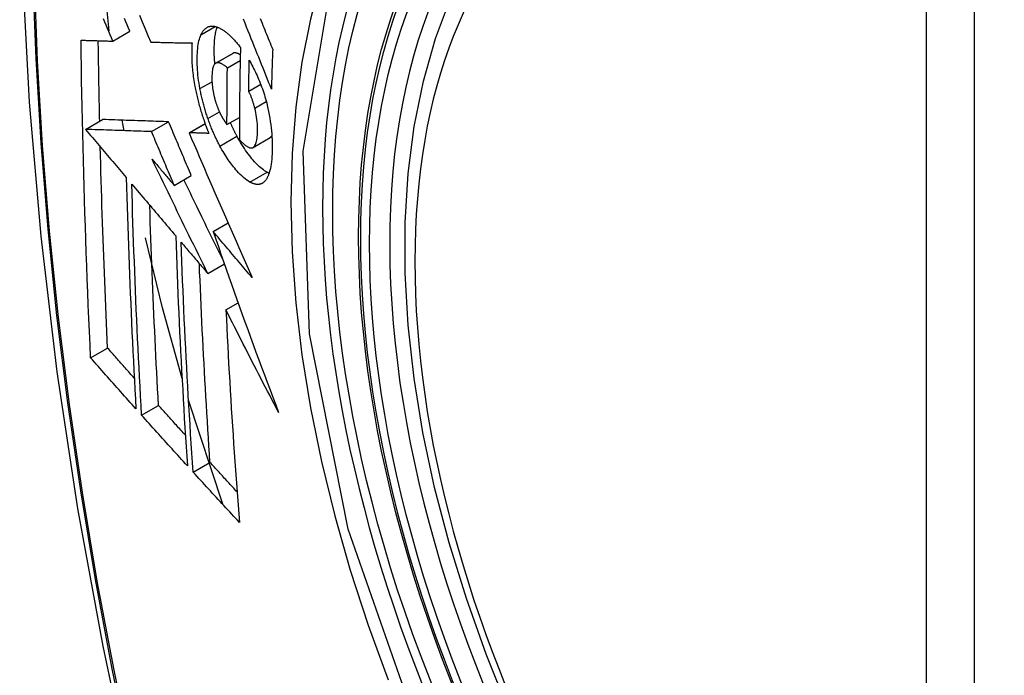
# Model space of a CAD drawing. Header units: inches. Extents: x 12 to 265, y 22 to 126.
# Tile 96 of 110: x 254.512 to 254.852, y 101.046 to 101.273. Entities that reach past the tile are written whole.
import ezdxf

# ---------------------------------------------------------------- set-up
doc = ezdxf.new("R2010")
doc.units = ezdxf.units.IN
doc.header["$MEASUREMENT"] = 0
doc.layers.add('Visible Edges(ANSI)', color=7, linetype='Continuous', lineweight=25)
doc.layers.add('Visible Tangent Edges(ANSI)', color=7, linetype='Continuous', lineweight=25)

msp = doc.modelspace()

# ---------------------------------------------------------------- linework, layer by layer
at = {"layer": 'Visible Edges(ANSI)'}
for p, q in [((254.5431, 101.2692), (254.5408, 101.29135)), ((254.54435, 101.26559), (254.55024, 101.26899)), ((254.55744, 101.26524), (254.55755, 101.26524)), ((254.57987, 101.25795), (254.58577, 101.26135)), ((254.58394, 101.25636), (254.58837, 101.25891)), ((254.5913, 101.24826), (254.59545, 101.25066)), ((254.53492, 101.23509), (254.54081, 101.23849)), ((254.54081, 101.23849), (254.54081, 101.23849)), ((254.54821, 101.23464), (254.54759, 101.23826)), ((254.55772, 101.23432), (254.56362, 101.23772)), ((254.5707, 101.23391), (254.57622, 101.23709)), ((254.5838, 101.23674), (254.58811, 101.23923)), ((254.53492, 101.23509), (254.53492, 101.23509)), ((254.57086, 101.2339), (254.5707, 101.23391)), ((254.5928, 101.22883), (254.5987, 101.23224)), ((254.5987, 101.23224), (254.59875, 101.23226)), ((254.56558, 101.21573), (254.57148, 101.21913)), ((254.57904, 101.19979), (254.58416, 101.20274)), ((254.57716, 101.1853), (254.5829, 101.18861)), ((254.58345, 101.1727), (254.58766, 101.17513)), ((254.53667, 101.15616), (254.54253, 101.15954)), ((254.55429, 101.13635), (254.56014, 101.13972)), ((254.58232, 101.10554), (254.57053, 101.14149)), ((254.57209, 101.11666), (254.57793, 101.12003))]:
    msp.add_line(p, q, dxfattribs=at)
at = {"layer": 'Visible Edges(ANSI)', "flags": 128}
for points in [[(254.56619, 101.6677), (254.55335, 101.62964), (254.54229, 101.59046), (254.53299, 101.55022), (254.52543, 101.509), (254.51959, 101.46686), (254.51544, 101.42387), (254.51297, 101.38007), (254.51215, 101.33555), (254.51296, 101.29035), (254.51539, 101.24454), (254.51941, 101.19819), (254.52501, 101.15135), (254.53216, 101.1041), (254.54084, 101.0565), (254.55103, 101.00863), (254.5627, 100.96054)], [(254.68114, 101.03456), (254.6734, 101.05372), (254.66654, 101.07296), (254.6606, 101.09219), (254.65559, 101.11134), (254.65156, 101.13031), (254.6485, 101.14904), (254.64645, 101.16743), (254.64542, 101.18541), (254.64543, 101.20289), (254.64647, 101.21982), (254.64855, 101.23612), (254.65168, 101.2517), (254.65586, 101.26652), (254.66109, 101.28048), (254.66736, 101.29353), (254.67466, 101.30559), (254.68297, 101.31657), (254.69227, 101.3264), (254.70249, 101.33501), (254.71358, 101.34232)], [(254.55354, 101.27453), (254.55452, 101.2722), (254.5555, 101.26987), (254.55647, 101.26755), (254.55744, 101.26524)], [(254.54435, 101.26559), (254.54388, 101.26669), (254.54341, 101.26779), (254.54295, 101.26889), (254.54248, 101.26999), (254.54202, 101.27109), (254.54155, 101.27219), (254.54108, 101.27329)], [(254.55024, 101.26899), (254.54978, 101.27009), (254.54931, 101.27119), (254.54885, 101.27229), (254.54838, 101.27339)], [(254.59916, 101.24903), (254.59868, 101.25023), (254.5982, 101.25143), (254.59772, 101.25263), (254.59723, 101.25384), (254.59674, 101.25506), (254.59626, 101.25628), (254.59576, 101.25751), (254.59527, 101.25874), (254.59477, 101.25999), (254.59427, 101.26125), (254.59376, 101.26251), (254.59325, 101.2638), (254.59273, 101.26509), (254.59221, 101.2664), (254.59168, 101.26772), (254.59114, 101.26906), (254.5906, 101.27042), (254.59005, 101.2718), (254.58949, 101.27319)], [(254.59529, 101.27337), (254.59561, 101.27259), (254.59592, 101.27181), (254.59624, 101.27104), (254.59655, 101.27027), (254.59686, 101.2695), (254.59717, 101.26874), (254.59748, 101.26798), (254.59778, 101.26722), (254.59809, 101.26646), (254.59839, 101.26571), (254.5987, 101.26496), (254.599, 101.26421), (254.5993, 101.26347), (254.5996, 101.26273)], [(254.57447, 101.24916), (254.5743, 101.25011), (254.57414, 101.25106), (254.57401, 101.25201), (254.57389, 101.25294), (254.57378, 101.25386), (254.5737, 101.25476), (254.57363, 101.25566), (254.57357, 101.25654), (254.57354, 101.2574), (254.57351, 101.25826), (254.5735, 101.25909), (254.57351, 101.25991), (254.57353, 101.2607), (254.57356, 101.26148), (254.57361, 101.26224), (254.57368, 101.26297), (254.57376, 101.26368), (254.57386, 101.26437), (254.57397, 101.26502), (254.5741, 101.26564), (254.57425, 101.26623), (254.57442, 101.26678), (254.57461, 101.2673), (254.57481, 101.26779)], [(254.57481, 101.26779), (254.57492, 101.26801), (254.57503, 101.26822), (254.57514, 101.26842), (254.57525, 101.26861), (254.57537, 101.2688), (254.57549, 101.26898), (254.57562, 101.26915), (254.57574, 101.26931), (254.57587, 101.26947), (254.57601, 101.26961), (254.57615, 101.26975), (254.57629, 101.26988), (254.57643, 101.27), (254.57658, 101.27011), (254.57673, 101.27022), (254.57688, 101.27031), (254.57703, 101.2704), (254.57719, 101.27047), (254.57735, 101.27054), (254.57751, 101.2706), (254.57768, 101.27065), (254.57784, 101.27069), (254.57801, 101.27073), (254.57819, 101.27075)], [(254.57819, 101.27075), (254.57837, 101.27077), (254.57855, 101.27077), (254.57874, 101.27078), (254.57893, 101.27077), (254.57912, 101.27075), (254.57931, 101.27073), (254.5795, 101.2707), (254.57969, 101.27066), (254.57988, 101.27061), (254.58008, 101.27056), (254.58028, 101.2705), (254.58048, 101.27043), (254.58068, 101.27035), (254.58088, 101.27027), (254.58108, 101.27018), (254.58128, 101.27008), (254.58149, 101.26998), (254.58169, 101.26987), (254.5819, 101.26975), (254.58211, 101.26962), (254.58231, 101.26949), (254.58252, 101.26935), (254.58273, 101.26921), (254.58295, 101.26906)], [(254.57963, 101.25777), (254.57958, 101.2584), (254.57953, 101.25903), (254.57949, 101.25965), (254.57946, 101.26027), (254.57943, 101.26088), (254.57942, 101.26148), (254.57941, 101.26207), (254.5794, 101.26266), (254.57941, 101.26323), (254.57942, 101.2638), (254.57944, 101.26435), (254.57946, 101.2649), (254.5795, 101.26544), (254.57954, 101.26596), (254.57959, 101.26648), (254.57964, 101.26698), (254.57971, 101.26747), (254.57978, 101.26794), (254.57986, 101.2684), (254.57995, 101.26884), (254.58005, 101.26927), (254.58016, 101.26968), (254.58028, 101.27008), (254.58041, 101.27045)], [(254.58295, 101.26906), (254.58318, 101.26889), (254.5834, 101.26871), (254.58363, 101.26853), (254.58386, 101.26834), (254.58409, 101.26815), (254.58432, 101.26795), (254.58455, 101.26774), (254.58478, 101.26753), (254.58501, 101.26731), (254.58524, 101.26709), (254.58547, 101.26686), (254.5857, 101.26662), (254.58593, 101.26638), (254.58616, 101.26614), (254.58639, 101.26588), (254.58662, 101.26563), (254.58685, 101.26536), (254.58708, 101.26509), (254.58731, 101.26482), (254.58755, 101.26454), (254.58778, 101.26425), (254.58801, 101.26396), (254.58824, 101.26367), (254.58847, 101.26337)], [(254.53338, 101.26591), (254.53383, 101.2659), (254.53428, 101.26588), (254.53473, 101.26587), (254.53518, 101.26586), (254.53564, 101.26584), (254.53609, 101.26583), (254.53655, 101.26581), (254.537, 101.2658), (254.53746, 101.26579), (254.53792, 101.26577), (254.53838, 101.26576), (254.53883, 101.26575), (254.53929, 101.26573), (254.53975, 101.26572), (254.54021, 101.26571), (254.54067, 101.26569), (254.54113, 101.26568), (254.54159, 101.26567), (254.54205, 101.26565), (254.54251, 101.26564), (254.54297, 101.26563), (254.54343, 101.26561), (254.54389, 101.2656), (254.54435, 101.26559)], [(254.53667, 101.15616), (254.53646, 101.16069), (254.53626, 101.16522), (254.53606, 101.16975), (254.53587, 101.17429), (254.53568, 101.17884), (254.5355, 101.18338), (254.53533, 101.18794), (254.53516, 101.19249), (254.535, 101.19705), (254.53484, 101.20162), (254.53469, 101.20619), (254.53455, 101.21076), (254.53441, 101.21533), (254.53428, 101.2199), (254.53416, 101.22448), (254.53404, 101.22906), (254.53393, 101.23364), (254.53383, 101.23823), (254.53374, 101.24283), (254.53365, 101.24743), (254.53357, 101.25204), (254.5335, 101.25666), (254.53344, 101.26128), (254.53338, 101.26591)], [(254.5398, 101.23791), (254.53978, 101.23907), (254.53975, 101.24022), (254.53973, 101.24138), (254.53971, 101.24254), (254.53968, 101.2437), (254.53966, 101.24485), (254.53964, 101.24601), (254.53961, 101.24717), (254.53959, 101.24833), (254.53957, 101.24949), (254.53955, 101.25064), (254.53953, 101.2518), (254.53951, 101.25296), (254.53949, 101.25412), (254.53947, 101.25528), (254.53945, 101.25644), (254.53943, 101.2576), (254.53941, 101.25876), (254.5394, 101.25992), (254.53938, 101.26108), (254.53936, 101.26225), (254.53935, 101.26341), (254.53933, 101.26457), (254.53932, 101.26573)], [(254.55755, 101.26524), (254.55813, 101.26522), (254.55871, 101.26521), (254.55929, 101.2652), (254.55988, 101.26518), (254.56046, 101.26517), (254.56105, 101.26516), (254.56164, 101.26514), (254.56223, 101.26513), (254.56282, 101.26512), (254.56341, 101.2651), (254.564, 101.26509), (254.56459, 101.26508), (254.56518, 101.26507), (254.56578, 101.26505), (254.56637, 101.26504), (254.56697, 101.26503), (254.56756, 101.26502), (254.56816, 101.26501), (254.56875, 101.265), (254.56935, 101.26498), (254.56994, 101.26497), (254.57054, 101.26496), (254.57113, 101.26495), (254.57173, 101.26494)], [(254.57173, 101.26494), (254.57169, 101.2644), (254.57166, 101.26385), (254.57164, 101.26329), (254.57162, 101.26272), (254.57161, 101.26215), (254.5716, 101.26156), (254.5716, 101.26097), (254.57161, 101.26037), (254.57163, 101.25975), (254.57165, 101.25914), (254.57168, 101.25851), (254.57171, 101.25788), (254.57176, 101.25725), (254.57181, 101.2566), (254.57187, 101.25595), (254.57193, 101.2553), (254.572, 101.25464), (254.57208, 101.25397), (254.57217, 101.25331), (254.57227, 101.25263), (254.57237, 101.25196), (254.57248, 101.25128), (254.5726, 101.25059), (254.57273, 101.2499)], [(254.58589, 101.26141), (254.58589, 101.26141), (254.58588, 101.26141), (254.58588, 101.26141), (254.58587, 101.2614), (254.58587, 101.2614), (254.58586, 101.2614), (254.58585, 101.2614), (254.58585, 101.26139), (254.58584, 101.26139), (254.58584, 101.26139), (254.58583, 101.26139), (254.58583, 101.26138), (254.58582, 101.26138), (254.58582, 101.26138), (254.58581, 101.26138), (254.58581, 101.26137), (254.5858, 101.26137), (254.5858, 101.26137), (254.58579, 101.26137), (254.58579, 101.26136), (254.58578, 101.26136), (254.58578, 101.26136), (254.58577, 101.26136), (254.58577, 101.26135)], [(254.58841, 101.26083), (254.5883, 101.2609), (254.58819, 101.26097), (254.58807, 101.26104), (254.58796, 101.2611), (254.58785, 101.26115), (254.58774, 101.26121), (254.58763, 101.26126), (254.58752, 101.2613), (254.58741, 101.26135), (254.5873, 101.26138), (254.58719, 101.26142), (254.58709, 101.26145), (254.58698, 101.26147), (254.58687, 101.2615), (254.58677, 101.26151), (254.58667, 101.26152), (254.58656, 101.26153), (254.58646, 101.26153), (254.58636, 101.26153), (254.58627, 101.26151), (254.58617, 101.2615), (254.58608, 101.26148), (254.58598, 101.26145), (254.58589, 101.26141)], [(254.58847, 101.26337), (254.58844, 101.26204), (254.58841, 101.26071), (254.58838, 101.25938), (254.58835, 101.25805), (254.58833, 101.25672), (254.5883, 101.25539), (254.58828, 101.25406), (254.58826, 101.25273), (254.58824, 101.25141), (254.58822, 101.25008), (254.5882, 101.24876), (254.58818, 101.24743), (254.58817, 101.24611), (254.58815, 101.24479), (254.58814, 101.24347), (254.58813, 101.24215), (254.58812, 101.24083), (254.58811, 101.23951), (254.5881, 101.23819), (254.5881, 101.23687), (254.58809, 101.23555), (254.58809, 101.23424), (254.58809, 101.23292), (254.58808, 101.2316)], [(254.5996, 101.26273), (254.59958, 101.26216), (254.59956, 101.26159), (254.59954, 101.26101), (254.59951, 101.26044), (254.59949, 101.25987), (254.59947, 101.2593), (254.59945, 101.25873), (254.59944, 101.25816), (254.59942, 101.25759), (254.5994, 101.25701), (254.59938, 101.25644), (254.59936, 101.25587), (254.59934, 101.2553), (254.59932, 101.25473), (254.59931, 101.25416), (254.59929, 101.25359), (254.59927, 101.25302), (254.59926, 101.25245), (254.59924, 101.25188), (254.59922, 101.25131), (254.59921, 101.25074), (254.59919, 101.25017), (254.59917, 101.2496), (254.59916, 101.24903)], [(254.57999, 101.25801), (254.57979, 101.2579), (254.57961, 101.25774), (254.57944, 101.25754), (254.57929, 101.2573), (254.57915, 101.25702), (254.57903, 101.2567), (254.57893, 101.25635), (254.57884, 101.25597), (254.57877, 101.25556), (254.57871, 101.25513), (254.57867, 101.25468), (254.57864, 101.25421), (254.57861, 101.25373), (254.5786, 101.25323), (254.5786, 101.25271), (254.57861, 101.25218), (254.57862, 101.25164), (254.57865, 101.25109), (254.57869, 101.25053), (254.57875, 101.24996), (254.57882, 101.24937), (254.5789, 101.24878), (254.579, 101.24818), (254.57912, 101.24757)], [(254.58394, 101.25636), (254.58377, 101.2565), (254.58359, 101.25665), (254.58342, 101.25679), (254.58324, 101.25693), (254.58306, 101.25706), (254.58289, 101.25718), (254.58271, 101.2573), (254.58254, 101.25742), (254.58236, 101.25752), (254.58219, 101.25762), (254.58202, 101.25771), (254.58185, 101.2578), (254.58168, 101.25787), (254.58152, 101.25794), (254.58136, 101.258), (254.58119, 101.25804), (254.58103, 101.25808), (254.58088, 101.25811), (254.58072, 101.25812), (254.58057, 101.25813), (254.58042, 101.25812), (254.58027, 101.25809), (254.58013, 101.25806), (254.57999, 101.25801)], [(254.5913, 101.24826), (254.59131, 101.2487), (254.59131, 101.24915), (254.59132, 101.24959), (254.59133, 101.25004), (254.59134, 101.25048), (254.59135, 101.25093), (254.59135, 101.25138), (254.59136, 101.25182), (254.59137, 101.25227), (254.59138, 101.25271), (254.59139, 101.25316), (254.5914, 101.2536), (254.59141, 101.25405), (254.59142, 101.25449), (254.59142, 101.25494), (254.59143, 101.25539), (254.59144, 101.25583), (254.59145, 101.25628), (254.59146, 101.25672), (254.59147, 101.25717), (254.59148, 101.25762), (254.59149, 101.25806), (254.59151, 101.25851), (254.59152, 101.25895)], [(254.59152, 101.25895), (254.59182, 101.2584), (254.59212, 101.25784), (254.59242, 101.25728), (254.59272, 101.2567), (254.59302, 101.25611), (254.59332, 101.25552), (254.59361, 101.25491), (254.5939, 101.2543), (254.59418, 101.25368), (254.59446, 101.25305), (254.59474, 101.25241), (254.59501, 101.25176), (254.59528, 101.25111), (254.59553, 101.25045), (254.59579, 101.24978), (254.59603, 101.2491), (254.59627, 101.24842), (254.5965, 101.24773), (254.59673, 101.24704), (254.59694, 101.24634), (254.59714, 101.24564), (254.59734, 101.24493), (254.59753, 101.24422), (254.5977, 101.2435)], [(254.5838, 101.23674), (254.5838, 101.23756), (254.5838, 101.23837), (254.5838, 101.23919), (254.58381, 101.24), (254.58381, 101.24082), (254.58381, 101.24163), (254.58381, 101.24245), (254.58382, 101.24326), (254.58382, 101.24408), (254.58383, 101.2449), (254.58383, 101.24571), (254.58384, 101.24653), (254.58384, 101.24735), (254.58385, 101.24816), (254.58386, 101.24898), (254.58386, 101.2498), (254.58387, 101.25062), (254.58388, 101.25144), (254.58389, 101.25226), (254.5839, 101.25308), (254.58391, 101.2539), (254.58392, 101.25472), (254.58393, 101.25554), (254.58394, 101.25636)], [(254.57273, 101.2499), (254.57282, 101.2494), (254.57292, 101.24891), (254.57302, 101.24841), (254.57313, 101.24791), (254.57324, 101.2474), (254.57335, 101.2469), (254.57347, 101.2464), (254.57358, 101.2459), (254.57371, 101.2454), (254.57383, 101.2449), (254.57396, 101.2444), (254.57409, 101.2439), (254.57423, 101.24339), (254.57437, 101.24289), (254.57451, 101.24239), (254.57465, 101.2419), (254.5748, 101.2414), (254.57495, 101.2409), (254.5751, 101.24041), (254.57526, 101.23992), (254.57542, 101.23942), (254.57558, 101.23894), (254.57575, 101.23845), (254.57591, 101.23796)], [(254.57722, 101.23882), (254.57707, 101.23924), (254.57693, 101.23966), (254.57679, 101.24008), (254.57665, 101.24051), (254.57652, 101.24094), (254.57639, 101.24136), (254.57626, 101.24179), (254.57613, 101.24222), (254.57601, 101.24265), (254.57588, 101.24309), (254.57576, 101.24352), (254.57565, 101.24396), (254.57553, 101.24439), (254.57542, 101.24482), (254.57531, 101.24526), (254.57521, 101.24569), (254.57511, 101.24613), (254.57501, 101.24656), (254.57491, 101.24699), (254.57482, 101.24742), (254.57473, 101.24786), (254.57464, 101.24829), (254.57455, 101.24872), (254.57447, 101.24916)], [(254.57912, 101.24757), (254.57916, 101.24737), (254.57921, 101.24717), (254.57925, 101.24698), (254.5793, 101.24678), (254.57935, 101.24658), (254.57939, 101.24638), (254.57944, 101.24618), (254.57949, 101.24598), (254.57954, 101.24579), (254.5796, 101.24559), (254.57965, 101.24539), (254.57971, 101.2452), (254.57976, 101.245), (254.57982, 101.2448), (254.57988, 101.24461), (254.57994, 101.24441), (254.58, 101.24422), (254.58007, 101.24403), (254.58013, 101.24384), (254.5802, 101.24365), (254.58026, 101.24346), (254.58033, 101.24327), (254.5804, 101.24308), (254.58047, 101.24289)], [(254.59342, 101.24242), (254.59335, 101.24268), (254.59328, 101.24295), (254.59321, 101.24321), (254.59314, 101.24347), (254.59307, 101.24373), (254.59299, 101.244), (254.59291, 101.24426), (254.59283, 101.24452), (254.59275, 101.24478), (254.59267, 101.24503), (254.59258, 101.24529), (254.59249, 101.24554), (254.59241, 101.24579), (254.59232, 101.24604), (254.59222, 101.24628), (254.59213, 101.24652), (254.59203, 101.24675), (254.59193, 101.24699), (254.59183, 101.24721), (254.59173, 101.24743), (254.59163, 101.24765), (254.59152, 101.24786), (254.59141, 101.24806), (254.5913, 101.24826)], [(254.58047, 101.24289), (254.58054, 101.24273), (254.5806, 101.24256), (254.58067, 101.24239), (254.58073, 101.24223), (254.5808, 101.24206), (254.58087, 101.2419), (254.58094, 101.24174), (254.58101, 101.24158), (254.58107, 101.24142), (254.58114, 101.24127), (254.58122, 101.24111), (254.58129, 101.24096), (254.58136, 101.2408), (254.58143, 101.24065), (254.5815, 101.2405), (254.58158, 101.24036), (254.58165, 101.24021), (254.58172, 101.24007), (254.5818, 101.23992), (254.58187, 101.23978), (254.58195, 101.23964), (254.58203, 101.2395), (254.5821, 101.23937), (254.58218, 101.23923)], [(254.59285, 101.22886), (254.59307, 101.22903), (254.59328, 101.22925), (254.59346, 101.22953), (254.59363, 101.22985), (254.59378, 101.23021), (254.59391, 101.23061), (254.59402, 101.23105), (254.59411, 101.23152), (254.59419, 101.23202), (254.59425, 101.23255), (254.5943, 101.2331), (254.59434, 101.23367), (254.59436, 101.23426), (254.59437, 101.23488), (254.59437, 101.23557), (254.59435, 101.23628), (254.59431, 101.237), (254.59425, 101.23774), (254.59416, 101.2385), (254.59406, 101.23928), (254.59393, 101.24006), (254.59378, 101.24084), (254.59361, 101.24163), (254.59342, 101.24242)], [(254.5977, 101.2435), (254.59796, 101.24236), (254.5982, 101.24123), (254.59841, 101.2401), (254.59861, 101.23898), (254.59878, 101.23786), (254.59893, 101.23675), (254.59906, 101.23566), (254.59917, 101.23459), (254.59925, 101.23352), (254.59932, 101.23248), (254.59937, 101.23145), (254.5994, 101.23044), (254.59942, 101.22945), (254.59942, 101.22847), (254.5994, 101.22751), (254.59937, 101.22658), (254.59932, 101.22567), (254.59925, 101.22479), (254.59917, 101.22393), (254.59906, 101.22311), (254.59894, 101.22233), (254.59879, 101.22158), (254.59863, 101.22087), (254.59844, 101.2202)], [(254.56362, 101.23772), (254.56273, 101.23775), (254.56185, 101.23778), (254.56097, 101.23781), (254.56008, 101.23784), (254.55919, 101.23787), (254.5583, 101.2379), (254.5574, 101.23793), (254.5565, 101.23796), (254.55559, 101.23799), (254.55467, 101.23802), (254.55375, 101.23805), (254.55282, 101.23808), (254.55188, 101.23811), (254.55094, 101.23815), (254.54998, 101.23818), (254.54901, 101.23821), (254.54803, 101.23824), (254.54704, 101.23828), (254.54604, 101.23831), (254.54502, 101.23835), (254.54399, 101.23838), (254.54295, 101.23842), (254.54189, 101.23845), (254.54081, 101.23849)], [(254.57148, 101.21913), (254.57115, 101.2199), (254.57082, 101.22068), (254.57049, 101.22145), (254.57016, 101.22223), (254.56983, 101.223), (254.5695, 101.22378), (254.56917, 101.22455), (254.56884, 101.22533), (254.56852, 101.2261), (254.56819, 101.22688), (254.56786, 101.22765), (254.56753, 101.22843), (254.5672, 101.2292), (254.56688, 101.22998), (254.56655, 101.23075), (254.56622, 101.23153), (254.5659, 101.2323), (254.56557, 101.23308), (254.56524, 101.23385), (254.56492, 101.23463), (254.56459, 101.2354), (254.56427, 101.23617), (254.56394, 101.23695), (254.56362, 101.23772)], [(254.57591, 101.23796), (254.57598, 101.23778), (254.57604, 101.2376), (254.57611, 101.23742), (254.57617, 101.23724), (254.57624, 101.23706), (254.5763, 101.23688), (254.57637, 101.2367), (254.57643, 101.23652), (254.5765, 101.23634), (254.57656, 101.23616), (254.57663, 101.23598), (254.5767, 101.23581), (254.57677, 101.23563), (254.57683, 101.23545), (254.5769, 101.23528), (254.57697, 101.2351), (254.57704, 101.23492), (254.57711, 101.23475), (254.57718, 101.23457), (254.57725, 101.2344), (254.57732, 101.23423), (254.57739, 101.23405), (254.57746, 101.23388), (254.57753, 101.23371)], [(254.58136, 101.22933), (254.58117, 101.22969), (254.58098, 101.23005), (254.58079, 101.23041), (254.58061, 101.23078), (254.58042, 101.23115), (254.58024, 101.23153), (254.58005, 101.2319), (254.57987, 101.23228), (254.5797, 101.23267), (254.57952, 101.23305), (254.57934, 101.23344), (254.57917, 101.23384), (254.579, 101.23423), (254.57883, 101.23463), (254.57866, 101.23504), (254.57849, 101.23544), (254.57832, 101.23585), (254.57816, 101.23627), (254.578, 101.23668), (254.57784, 101.2371), (254.57768, 101.23753), (254.57752, 101.23795), (254.57737, 101.23838), (254.57722, 101.23882)], [(254.58218, 101.23923), (254.58225, 101.23912), (254.58231, 101.23901), (254.58238, 101.2389), (254.58245, 101.23879), (254.58251, 101.23868), (254.58258, 101.23857), (254.58265, 101.23846), (254.58271, 101.23835), (254.58278, 101.23824), (254.58285, 101.23813), (254.58292, 101.23802), (254.58298, 101.23792), (254.58305, 101.23781), (254.58312, 101.23771), (254.58319, 101.23761), (254.58326, 101.2375), (254.58333, 101.2374), (254.58339, 101.2373), (254.58346, 101.23721), (254.58353, 101.23711), (254.5836, 101.23702), (254.58367, 101.23692), (254.58373, 101.23683), (254.5838, 101.23674)], [(254.58726, 101.23273), (254.58716, 101.23292), (254.58706, 101.23311), (254.58696, 101.23329), (254.58686, 101.23348), (254.58677, 101.23367), (254.58667, 101.23386), (254.58657, 101.23405), (254.58648, 101.23424), (254.58638, 101.23444), (254.58628, 101.23463), (254.58619, 101.23482), (254.58609, 101.23502), (254.586, 101.23521), (254.5859, 101.23541), (254.58581, 101.23561), (254.58572, 101.23581), (254.58562, 101.23601), (254.58553, 101.23621), (254.58544, 101.23641), (254.58535, 101.23661), (254.58526, 101.23681), (254.58517, 101.23702), (254.58508, 101.23722), (254.58499, 101.23743)], [(254.55772, 101.23432), (254.55684, 101.23435), (254.55596, 101.23438), (254.55507, 101.23441), (254.55418, 101.23444), (254.55329, 101.23447), (254.5524, 101.2345), (254.5515, 101.23453), (254.5506, 101.23456), (254.54969, 101.23459), (254.54878, 101.23462), (254.54786, 101.23465), (254.54693, 101.23468), (254.54599, 101.23471), (254.54504, 101.23474), (254.54408, 101.23478), (254.54312, 101.23481), (254.54214, 101.23484), (254.54115, 101.23488), (254.54015, 101.23491), (254.53913, 101.23495), (254.5381, 101.23498), (254.53705, 101.23502), (254.53599, 101.23505), (254.53492, 101.23509)], [(254.53492, 101.23509), (254.5355, 101.2344), (254.53609, 101.2337), (254.53667, 101.23301), (254.53726, 101.23232), (254.53784, 101.23162), (254.53843, 101.23093), (254.53902, 101.23024), (254.5396, 101.22954), (254.54019, 101.22885), (254.54078, 101.22815), (254.54136, 101.22746), (254.54195, 101.22676), (254.54254, 101.22607), (254.54312, 101.22537), (254.54371, 101.22468), (254.5443, 101.22398), (254.54489, 101.22329), (254.54547, 101.22259), (254.54606, 101.2219), (254.54665, 101.22121), (254.54724, 101.22051), (254.54782, 101.21982), (254.54841, 101.21912), (254.549, 101.21843)], [(254.56558, 101.21573), (254.56525, 101.2165), (254.56492, 101.21727), (254.5646, 101.21805), (254.56427, 101.21882), (254.56394, 101.2196), (254.56361, 101.22037), (254.56328, 101.22115), (254.56295, 101.22192), (254.56262, 101.2227), (254.56229, 101.22347), (254.56197, 101.22425), (254.56164, 101.22502), (254.56131, 101.2258), (254.56098, 101.22657), (254.56066, 101.22735), (254.56033, 101.22812), (254.56, 101.2289), (254.55968, 101.22967), (254.55935, 101.23045), (254.55902, 101.23122), (254.5587, 101.232), (254.55837, 101.23277), (254.55805, 101.23354), (254.55772, 101.23432)], [(254.5707, 101.23391), (254.57157, 101.23187), (254.57245, 101.22982), (254.57333, 101.22776), (254.57421, 101.2257), (254.5751, 101.22363), (254.57599, 101.22155), (254.57689, 101.21947), (254.57779, 101.21739), (254.57869, 101.2153), (254.5796, 101.21321), (254.58051, 101.21111), (254.58142, 101.20902), (254.58233, 101.20692), (254.58325, 101.20482), (254.58416, 101.20272), (254.58508, 101.20062), (254.586, 101.19852), (254.58693, 101.19643), (254.58785, 101.19433), (254.58877, 101.19224), (254.5897, 101.19015), (254.59063, 101.18806), (254.59155, 101.18598), (254.59248, 101.1839)], [(254.57753, 101.23371), (254.57725, 101.23372), (254.57697, 101.23372), (254.5767, 101.23373), (254.57642, 101.23374), (254.57614, 101.23375), (254.57586, 101.23375), (254.57558, 101.23376), (254.5753, 101.23377), (254.57502, 101.23378), (254.57474, 101.23379), (254.57447, 101.2338), (254.57419, 101.2338), (254.57391, 101.23381), (254.57363, 101.23382), (254.57335, 101.23383), (254.57308, 101.23384), (254.5728, 101.23384), (254.57252, 101.23385), (254.57224, 101.23386), (254.57197, 101.23387), (254.57169, 101.23388), (254.57141, 101.23389), (254.57114, 101.23389), (254.57086, 101.2339)], [(254.59764, 101.22025), (254.59722, 101.2205), (254.5968, 101.22077), (254.59638, 101.22107), (254.59595, 101.2214), (254.59552, 101.22176), (254.59508, 101.22214), (254.59465, 101.22255), (254.59421, 101.22299), (254.59377, 101.22345), (254.59332, 101.22393), (254.59288, 101.22443), (254.59244, 101.22495), (254.592, 101.22549), (254.59156, 101.22604), (254.59112, 101.22661), (254.59069, 101.22721), (254.59025, 101.22782), (254.58981, 101.22846), (254.58938, 101.22912), (254.58895, 101.22981), (254.58852, 101.23051), (254.5881, 101.23123), (254.58768, 101.23197), (254.58726, 101.23273)], [(254.58808, 101.2316), (254.5883, 101.23137), (254.58851, 101.23114), (254.58872, 101.23091), (254.58894, 101.23069), (254.58915, 101.23048), (254.58937, 101.23028), (254.58958, 101.23008), (254.58979, 101.2299), (254.59, 101.22972), (254.59021, 101.22956), (254.59041, 101.2294), (254.59062, 101.22926), (254.59083, 101.22913), (254.59103, 101.22901), (254.59123, 101.22891), (254.59143, 101.22882), (254.59162, 101.22876), (254.59182, 101.22871), (254.592, 101.22868), (254.59218, 101.22867), (254.59236, 101.22868), (254.59253, 101.22871), (254.59269, 101.22877), (254.59285, 101.22886)], [(254.59875, 101.23226), (254.59877, 101.23228), (254.5988, 101.2323), (254.59882, 101.23232), (254.59885, 101.23233), (254.59887, 101.23235), (254.5989, 101.23237), (254.59892, 101.23239), (254.59895, 101.23241), (254.59897, 101.23244), (254.59899, 101.23246), (254.59902, 101.23248), (254.59904, 101.2325), (254.59906, 101.23253), (254.59909, 101.23255), (254.59911, 101.23258), (254.59913, 101.2326), (254.59915, 101.23263), (254.59917, 101.23266), (254.5992, 101.23269), (254.59922, 101.23271), (254.59924, 101.23274), (254.59926, 101.23277), (254.59928, 101.2328), (254.5993, 101.23283)], [(254.54253, 101.15954), (254.5424, 101.16242), (254.54227, 101.1653), (254.54215, 101.16818), (254.54202, 101.17106), (254.5419, 101.17394), (254.54178, 101.17683), (254.54166, 101.17971), (254.54154, 101.1826), (254.54143, 101.18549), (254.54132, 101.18837), (254.54121, 101.19127), (254.5411, 101.19416), (254.541, 101.19705), (254.54089, 101.19995), (254.54079, 101.20285), (254.5407, 101.20575), (254.5406, 101.20865), (254.54051, 101.21156), (254.54042, 101.21447), (254.54034, 101.21738), (254.54025, 101.22029), (254.54017, 101.22321), (254.54009, 101.22613), (254.54002, 101.22905)], [(254.59174, 101.21685), (254.59119, 101.21717), (254.59063, 101.21755), (254.59006, 101.21799), (254.58949, 101.21846), (254.58891, 101.21899), (254.58835, 101.21954), (254.58782, 101.22009), (254.58733, 101.22063), (254.58687, 101.22115), (254.58646, 101.22164), (254.58609, 101.2221), (254.58571, 101.22256), (254.58534, 101.22305), (254.58497, 101.22354), (254.58461, 101.22406), (254.58424, 101.22458), (254.58387, 101.22512), (254.58351, 101.22568), (254.58315, 101.22625), (254.58279, 101.22683), (254.58243, 101.22743), (254.58207, 101.22805), (254.58171, 101.22868), (254.58136, 101.22933)], [(254.57716, 101.1853), (254.57635, 101.18694), (254.57554, 101.18859), (254.57473, 101.19023), (254.57391, 101.19188), (254.5731, 101.19353), (254.57229, 101.19518), (254.57148, 101.19684), (254.57067, 101.19849), (254.56986, 101.20014), (254.56906, 101.2018), (254.56825, 101.20345), (254.56744, 101.2051), (254.56664, 101.20676), (254.56584, 101.20841), (254.56504, 101.21006), (254.56424, 101.21171), (254.56344, 101.21336), (254.56264, 101.21501), (254.56185, 101.21665), (254.56106, 101.21829), (254.56026, 101.21994), (254.55948, 101.22157), (254.55869, 101.22321), (254.55791, 101.22484)], [(254.55791, 101.22484), (254.55822, 101.22446), (254.55854, 101.22408), (254.55886, 101.2237), (254.55918, 101.22332), (254.5595, 101.22295), (254.55982, 101.22257), (254.56014, 101.22219), (254.56046, 101.22181), (254.56078, 101.22143), (254.5611, 101.22105), (254.56142, 101.22067), (254.56174, 101.22029), (254.56206, 101.2199), (254.56238, 101.21952), (254.5627, 101.21914), (254.56302, 101.21876), (254.56334, 101.21838), (254.56366, 101.218), (254.56398, 101.21762), (254.5643, 101.21724), (254.56462, 101.21686), (254.56494, 101.21648), (254.56526, 101.2161), (254.56558, 101.21573)], [(254.59844, 101.2202), (254.59836, 101.21996), (254.59828, 101.21973), (254.5982, 101.2195), (254.59812, 101.21928), (254.59803, 101.21906), (254.59794, 101.21885), (254.59784, 101.21865), (254.59775, 101.21846), (254.59765, 101.21827), (254.59754, 101.21809), (254.59744, 101.21792), (254.59733, 101.21775), (254.59722, 101.21759), (254.5971, 101.21744), (254.59699, 101.2173), (254.59687, 101.21716), (254.59674, 101.21703), (254.59662, 101.21691), (254.59649, 101.2168), (254.59636, 101.2167), (254.59623, 101.2166), (254.59609, 101.21651), (254.59595, 101.21643), (254.59581, 101.21636)], [(254.59834, 101.21991), (254.59832, 101.21992), (254.59829, 101.21993), (254.59826, 101.21995), (254.59823, 101.21996), (254.5982, 101.21997), (254.59817, 101.21999), (254.59814, 101.22), (254.59811, 101.22001), (254.59808, 101.22003), (254.59805, 101.22004), (254.59803, 101.22006), (254.598, 101.22007), (254.59797, 101.22008), (254.59794, 101.2201), (254.59791, 101.22011), (254.59788, 101.22013), (254.59785, 101.22014), (254.59782, 101.22016), (254.59779, 101.22017), (254.59776, 101.22019), (254.59773, 101.2202), (254.5977, 101.22022), (254.59767, 101.22024), (254.59764, 101.22025)], [(254.549, 101.21843), (254.54909, 101.21508), (254.54918, 101.21172), (254.54928, 101.20838), (254.54939, 101.20503), (254.5495, 101.20168), (254.54961, 101.19834), (254.54973, 101.195), (254.54985, 101.19166), (254.54998, 101.18832), (254.55011, 101.18498), (254.55024, 101.18165), (254.55038, 101.17832), (254.55052, 101.17499), (254.55066, 101.17166), (254.55081, 101.16834), (254.55097, 101.16502), (254.55112, 101.1617), (254.55128, 101.15839), (254.55144, 101.15508), (254.55161, 101.15177), (254.55178, 101.14846), (254.55195, 101.14516), (254.55213, 101.14186), (254.55231, 101.13856)], [(254.58246, 101.18989), (254.58189, 101.19104), (254.58132, 101.1922), (254.58075, 101.19335), (254.58018, 101.19451), (254.57961, 101.19566), (254.57905, 101.19682), (254.57848, 101.19797), (254.57791, 101.19913), (254.57734, 101.20029), (254.57678, 101.20144), (254.57621, 101.2026), (254.57564, 101.20376), (254.57508, 101.20492), (254.57451, 101.20608), (254.57395, 101.20723), (254.57339, 101.20839), (254.57282, 101.20955), (254.57226, 101.21071), (254.5717, 101.21186), (254.57114, 101.21302), (254.57058, 101.21418), (254.57002, 101.21533), (254.56946, 101.21649), (254.5689, 101.21764)], [(254.59581, 101.21636), (254.59566, 101.2163), (254.59551, 101.21624), (254.59536, 101.21619), (254.5952, 101.21614), (254.59505, 101.21611), (254.59489, 101.21608), (254.59473, 101.21606), (254.59456, 101.21605), (254.5944, 101.21605), (254.59423, 101.21605), (254.59407, 101.21606), (254.5939, 101.21608), (254.59373, 101.21611), (254.59355, 101.21614), (254.59338, 101.21618), (254.5932, 101.21623), (254.59303, 101.21628), (254.59285, 101.21634), (254.59267, 101.21641), (254.59249, 101.21649), (254.5923, 101.21657), (254.59212, 101.21665), (254.59193, 101.21675), (254.59174, 101.21685)], [(254.55091, 101.21618), (254.55154, 101.21543), (254.55217, 101.21469), (254.5528, 101.21395), (254.55343, 101.2132), (254.55406, 101.21246), (254.55469, 101.21172), (254.55532, 101.21097), (254.55595, 101.21023), (254.55658, 101.20948), (254.55722, 101.20874), (254.55785, 101.20799), (254.55848, 101.20724), (254.55911, 101.2065), (254.55975, 101.20575), (254.56038, 101.20501), (254.56101, 101.20426), (254.56165, 101.20352), (254.56228, 101.20277), (254.56291, 101.20202), (254.56355, 101.20128), (254.56418, 101.20054), (254.56481, 101.19979), (254.56544, 101.19905), (254.56608, 101.1983)], [(254.55429, 101.13635), (254.55411, 101.13964), (254.55393, 101.14294), (254.55375, 101.14624), (254.55358, 101.14954), (254.55341, 101.15284), (254.55324, 101.15615), (254.55308, 101.15946), (254.55292, 101.16278), (254.55276, 101.16609), (254.55261, 101.16941), (254.55246, 101.17273), (254.55232, 101.17606), (254.55218, 101.17939), (254.55204, 101.18272), (254.55191, 101.18605), (254.55178, 101.18939), (254.55166, 101.19273), (254.55153, 101.19607), (254.55142, 101.19942), (254.55131, 101.20277), (254.5512, 101.20612), (254.5511, 101.20947), (254.551, 101.21282), (254.55091, 101.21618)], [(254.56014, 101.13972), (254.55998, 101.14258), (254.55983, 101.14544), (254.55968, 101.14831), (254.55953, 101.15117), (254.55938, 101.15404), (254.55924, 101.1569), (254.55909, 101.15977), (254.55895, 101.16265), (254.55882, 101.16552), (254.55868, 101.1684), (254.55855, 101.17127), (254.55842, 101.17415), (254.5583, 101.17704), (254.55817, 101.17992), (254.55805, 101.18281), (254.55793, 101.1857), (254.55782, 101.18859), (254.55771, 101.19148), (254.5576, 101.19437), (254.55749, 101.19727), (254.55739, 101.20017), (254.55729, 101.20306), (254.5572, 101.20596), (254.55711, 101.20886)], [(254.59248, 101.1839), (254.59192, 101.18456), (254.59136, 101.18523), (254.5908, 101.18589), (254.59024, 101.18655), (254.58968, 101.18721), (254.58912, 101.18787), (254.58855, 101.18854), (254.58799, 101.1892), (254.58743, 101.18986), (254.58687, 101.19052), (254.58631, 101.19119), (254.58575, 101.19185), (254.58519, 101.19251), (254.58463, 101.19318), (254.58407, 101.19384), (254.58351, 101.1945), (254.58295, 101.19516), (254.58239, 101.19582), (254.58183, 101.19649), (254.58127, 101.19715), (254.58071, 101.19781), (254.58015, 101.19847), (254.5796, 101.19913), (254.57904, 101.19979)], [(254.57904, 101.19979), (254.57993, 101.19719), (254.58083, 101.19459), (254.58173, 101.19199), (254.58263, 101.18939), (254.58354, 101.18678), (254.58445, 101.18418), (254.58537, 101.18157), (254.58629, 101.17897), (254.58722, 101.17636), (254.58815, 101.17376), (254.58908, 101.17115), (254.59002, 101.16854), (254.59097, 101.16593), (254.59192, 101.16333), (254.59287, 101.16072), (254.59383, 101.15812), (254.59479, 101.15551), (254.59576, 101.15291), (254.59673, 101.1503), (254.5977, 101.1477), (254.59869, 101.1451), (254.59967, 101.1425), (254.60066, 101.1399), (254.60166, 101.1373)], [(254.56827, 101.14906), (254.56153, 101.17338), (254.55564, 101.19758)], [(254.56608, 101.1983), (254.56619, 101.19496), (254.56631, 101.19163), (254.56643, 101.1883), (254.56656, 101.18497), (254.56669, 101.18164), (254.56683, 101.17831), (254.56698, 101.17499), (254.56713, 101.17167), (254.56728, 101.16835), (254.56744, 101.16503), (254.5676, 101.16171), (254.56777, 101.15839), (254.56794, 101.15508), (254.56812, 101.15177), (254.5683, 101.14846), (254.56849, 101.14516), (254.56867, 101.14186), (254.56887, 101.13856), (254.56906, 101.13526), (254.56926, 101.13197), (254.56947, 101.12868), (254.56967, 101.1254), (254.56989, 101.12212), (254.5701, 101.11884)], [(254.57209, 101.11666), (254.57187, 101.11994), (254.57166, 101.12323), (254.57144, 101.12652), (254.57124, 101.12981), (254.57103, 101.1331), (254.57083, 101.1364), (254.57063, 101.1397), (254.57044, 101.143), (254.57025, 101.1463), (254.57007, 101.14961), (254.56988, 101.15292), (254.56971, 101.15622), (254.56954, 101.15953), (254.56937, 101.16284), (254.56921, 101.16616), (254.56905, 101.16947), (254.5689, 101.17278), (254.56875, 101.1761), (254.56861, 101.17942), (254.56847, 101.18274), (254.56834, 101.18607), (254.56821, 101.1894), (254.56809, 101.19273), (254.56798, 101.19607)], [(254.56798, 101.19607), (254.56836, 101.19562), (254.56874, 101.19517), (254.56912, 101.19473), (254.56951, 101.19428), (254.56989, 101.19383), (254.57027, 101.19338), (254.57065, 101.19293), (254.57104, 101.19248), (254.57142, 101.19203), (254.5718, 101.19158), (254.57218, 101.19113), (254.57257, 101.19069), (254.57295, 101.19024), (254.57333, 101.18979), (254.57372, 101.18934), (254.5741, 101.18889), (254.57448, 101.18844), (254.57487, 101.18799), (254.57525, 101.18754), (254.57563, 101.18709), (254.57602, 101.18664), (254.5764, 101.1862), (254.57678, 101.18575), (254.57716, 101.1853)], [(254.57793, 101.12003), (254.57775, 101.12287), (254.57756, 101.12571), (254.57738, 101.12855), (254.5772, 101.13139), (254.57702, 101.13424), (254.57685, 101.13709), (254.57668, 101.13994), (254.57651, 101.14279), (254.57634, 101.14565), (254.57618, 101.14851), (254.57602, 101.15137), (254.57586, 101.15423), (254.57571, 101.1571), (254.57556, 101.15996), (254.57541, 101.16283), (254.57527, 101.1657), (254.57513, 101.16857), (254.57499, 101.17145), (254.57486, 101.17432), (254.57473, 101.1772), (254.5746, 101.18007), (254.57448, 101.18295), (254.57436, 101.18583), (254.57425, 101.18871)], [(254.60166, 101.1373), (254.60088, 101.13877), (254.60011, 101.14025), (254.59934, 101.14172), (254.59856, 101.14319), (254.59779, 101.14467), (254.59702, 101.14614), (254.59625, 101.14762), (254.59549, 101.1491), (254.59472, 101.15057), (254.59396, 101.15205), (254.5932, 101.15353), (254.59244, 101.15501), (254.59168, 101.15648), (254.59092, 101.15796), (254.59016, 101.15944), (254.58941, 101.16092), (254.58866, 101.16239), (254.58791, 101.16387), (254.58716, 101.16534), (254.58641, 101.16682), (254.58567, 101.16829), (254.58493, 101.16976), (254.58419, 101.17123), (254.58345, 101.1727)], [(254.58345, 101.1727), (254.58359, 101.16959), (254.58374, 101.16649), (254.58389, 101.16339), (254.58405, 101.16029), (254.58421, 101.15719), (254.58438, 101.1541), (254.58456, 101.15101), (254.58474, 101.14792), (254.58492, 101.14484), (254.58511, 101.14176), (254.5853, 101.13869), (254.5855, 101.13562), (254.5857, 101.13256), (254.5859, 101.1295), (254.58611, 101.12645), (254.58632, 101.1234), (254.58654, 101.12036), (254.58676, 101.11733), (254.58698, 101.11431), (254.5872, 101.11129), (254.58743, 101.10828), (254.58766, 101.10527), (254.58789, 101.10228), (254.58813, 101.09929)], [(254.55175, 101.14914), (254.55136, 101.14957), (254.55097, 101.15001), (254.55059, 101.15044), (254.5502, 101.15087), (254.54982, 101.15131), (254.54944, 101.15174), (254.54905, 101.15217), (254.54867, 101.15261), (254.54828, 101.15304), (254.5479, 101.15348), (254.54751, 101.15391), (254.54713, 101.15434), (254.54675, 101.15478), (254.54636, 101.15521), (254.54598, 101.15564), (254.5456, 101.15608), (254.54521, 101.15651), (254.54483, 101.15694), (254.54445, 101.15738), (254.54406, 101.15781), (254.54368, 101.15824), (254.5433, 101.15868), (254.54292, 101.15911), (254.54253, 101.15954)], [(254.55231, 101.13856), (254.55165, 101.13929), (254.551, 101.14002), (254.55034, 101.14075), (254.54969, 101.14149), (254.54904, 101.14222), (254.54838, 101.14295), (254.54773, 101.14369), (254.54708, 101.14442), (254.54642, 101.14515), (254.54577, 101.14589), (254.54512, 101.14662), (254.54447, 101.14736), (254.54382, 101.14809), (254.54316, 101.14882), (254.54251, 101.14956), (254.54186, 101.15029), (254.54121, 101.15102), (254.54056, 101.15176), (254.53991, 101.15249), (254.53926, 101.15323), (254.53862, 101.15396), (254.53797, 101.15469), (254.53732, 101.15543), (254.53667, 101.15616)], [(254.56942, 101.12941), (254.56903, 101.12984), (254.56865, 101.13027), (254.56826, 101.1307), (254.56787, 101.13113), (254.56748, 101.13156), (254.56709, 101.13199), (254.56671, 101.13242), (254.56632, 101.13285), (254.56593, 101.13328), (254.56554, 101.13371), (254.56516, 101.13414), (254.56477, 101.13457), (254.56438, 101.135), (254.564, 101.13543), (254.56361, 101.13586), (254.56322, 101.13629), (254.56284, 101.13672), (254.56245, 101.13715), (254.56207, 101.13758), (254.56168, 101.13801), (254.5613, 101.13844), (254.56091, 101.13887), (254.56053, 101.1393), (254.56014, 101.13972)], [(254.5701, 101.11884), (254.56944, 101.11957), (254.56877, 101.1203), (254.56811, 101.12103), (254.56745, 101.12175), (254.56679, 101.12248), (254.56613, 101.12321), (254.56547, 101.12394), (254.5648, 101.12467), (254.56414, 101.1254), (254.56348, 101.12613), (254.56282, 101.12686), (254.56216, 101.12759), (254.56151, 101.12832), (254.56085, 101.12905), (254.56019, 101.12978), (254.55953, 101.13051), (254.55887, 101.13124), (254.55822, 101.13197), (254.55756, 101.1327), (254.55691, 101.13343), (254.55625, 101.13416), (254.5556, 101.13489), (254.55494, 101.13562), (254.55429, 101.13635)], [(254.58731, 101.10982), (254.58692, 101.11024), (254.58653, 101.11067), (254.58613, 101.11109), (254.58574, 101.11152), (254.58535, 101.11195), (254.58496, 101.11237), (254.58457, 101.1128), (254.58417, 101.11322), (254.58378, 101.11365), (254.58339, 101.11408), (254.583, 101.1145), (254.58261, 101.11493), (254.58222, 101.11535), (254.58183, 101.11578), (254.58144, 101.1162), (254.58105, 101.11663), (254.58066, 101.11706), (254.58027, 101.11748), (254.57988, 101.11791), (254.57949, 101.11833), (254.5791, 101.11876), (254.57871, 101.11918), (254.57832, 101.11961), (254.57793, 101.12003)], [(254.58813, 101.09929), (254.58745, 101.10001), (254.58678, 101.10073), (254.58611, 101.10146), (254.58544, 101.10218), (254.58476, 101.1029), (254.58409, 101.10363), (254.58342, 101.10435), (254.58275, 101.10507), (254.58208, 101.1058), (254.58141, 101.10652), (254.58074, 101.10724), (254.58007, 101.10797), (254.5794, 101.10869), (254.57873, 101.10942), (254.57807, 101.11014), (254.5774, 101.11087), (254.57673, 101.11159), (254.57607, 101.11232), (254.5754, 101.11304), (254.57474, 101.11377), (254.57408, 101.11449), (254.57341, 101.11521), (254.57275, 101.11594), (254.57209, 101.11666)]]:
    msp.add_lwpolyline(points, dxfattribs=at)
at = {"layer": 'Visible Edges(ANSI)'}
msp.add_ellipse((254.86276, 101.06704), major_axis=(0.15748, -0.27276), ratio=0.57735, start_param=2.363977, end_param=7.060801, dxfattribs=at)
msp.add_ellipse((254.85928, 101.06503), major_axis=(-0.15994, 0.27703), ratio=0.57735, dxfattribs=at)
at = {"layer": 'Visible Tangent Edges(ANSI)'}
for p, q in [((254.82553, 101.32967), (254.82553, 100.84499)), ((254.84223, 100.84499), (254.84223, 101.32967)), ((254.57481, 101.26779), (254.57976, 101.27064)), ((254.57999, 101.25801), (254.58589, 101.26141)), ((254.57447, 101.24916), (254.57863, 101.25155)), ((254.59342, 101.24242), (254.5974, 101.24472)), ((254.57722, 101.23882), (254.58121, 101.24112)), ((254.53492, 101.23509), (254.54081, 101.23849)), ((254.57086, 101.2339), (254.57625, 101.23701)), ((254.58136, 101.22933), (254.58726, 101.23273)), ((254.59285, 101.22886), (254.59875, 101.23226)), ((254.59174, 101.21685), (254.59764, 101.22025)), ((254.59581, 101.21636), (254.59623, 101.21661))]:
    msp.add_line(p, q, dxfattribs=at)
at = {"layer": 'Visible Tangent Edges(ANSI)', "flags": 128}
for points in [[(254.56533, 101.62396), (254.55756, 101.60151), (254.55044, 101.57841), (254.54397, 101.55467), (254.53816, 101.53032), (254.53303, 101.50538), (254.52857, 101.47989), (254.5248, 101.45387), (254.52171, 101.42736), (254.51932, 101.40039), (254.51761, 101.373), (254.5166, 101.34522), (254.51627, 101.31705), (254.51663, 101.2885), (254.51768, 101.25956), (254.51941, 101.23027), (254.52182, 101.20066), (254.52491, 101.17075), (254.52868, 101.14059), (254.53312, 101.11018), (254.53824, 101.07953), (254.54402, 101.04867), (254.55046, 101.01764)], [(254.55122, 101.01726), (254.54476, 101.04823), (254.53896, 101.07902), (254.53382, 101.10961), (254.52936, 101.13997), (254.52558, 101.17008), (254.52247, 101.19993), (254.52005, 101.22949), (254.51831, 101.25872), (254.51726, 101.28759), (254.5169, 101.31607), (254.51723, 101.34417), (254.51825, 101.37187), (254.51996, 101.39917), (254.52237, 101.42605), (254.52547, 101.45246), (254.52925, 101.47837), (254.53373, 101.50375), (254.53888, 101.52856), (254.54471, 101.55279), (254.55119, 101.5764), (254.55833, 101.59937), (254.56611, 101.62168)], [(254.64989, 101.02782), (254.62575, 101.0969), (254.61231, 101.16448), (254.61016, 101.22756), (254.61941, 101.28298), (254.6397, 101.32844), (254.66996, 101.36164), (254.70891, 101.38111), (254.75487, 101.38609), (254.80554, 101.37631), (254.85866, 101.35226)], [(254.66458, 101.36277), (254.65555, 101.35479), (254.64719, 101.34582), (254.63953, 101.3359), (254.63259, 101.32505), (254.62641, 101.31331), (254.621, 101.30071), (254.6164, 101.2873), (254.61262, 101.27315), (254.60967, 101.25831), (254.60755, 101.24282), (254.60628, 101.22671), (254.60586, 101.21003), (254.60628, 101.19281), (254.60757, 101.17517), (254.6097, 101.15716), (254.61267, 101.13886), (254.61645, 101.12031), (254.62105, 101.10158), (254.62644, 101.08272), (254.63262, 101.06379), (254.63956, 101.04487)]]:
    msp.add_lwpolyline(points, dxfattribs=at)
at = {"layer": 'Visible Tangent Edges(ANSI)'}
for centre, major_axis, start_param, end_param in [((254.86177, 101.06647), (-0.17318, 0.29996), 5.05527, 10.652693), ((254.86172, 101.06644), (-0.15059, 0.26083), 5.66855, 8.468616)]:
    msp.add_ellipse(centre, major_axis=major_axis, ratio=0.57735, start_param=start_param, end_param=end_param, dxfattribs=at)
for centre, major_axis in [((254.86236, 101.06681), (0.17111, -0.29637)), ((254.85939, 101.06509), (-0.1627, 0.2818)), ((254.85928, 101.06503), (0.1621, -0.28076))]:
    msp.add_ellipse(centre, major_axis=major_axis, ratio=0.57735, dxfattribs=at)

doc.saveas('drawing.dxf')
